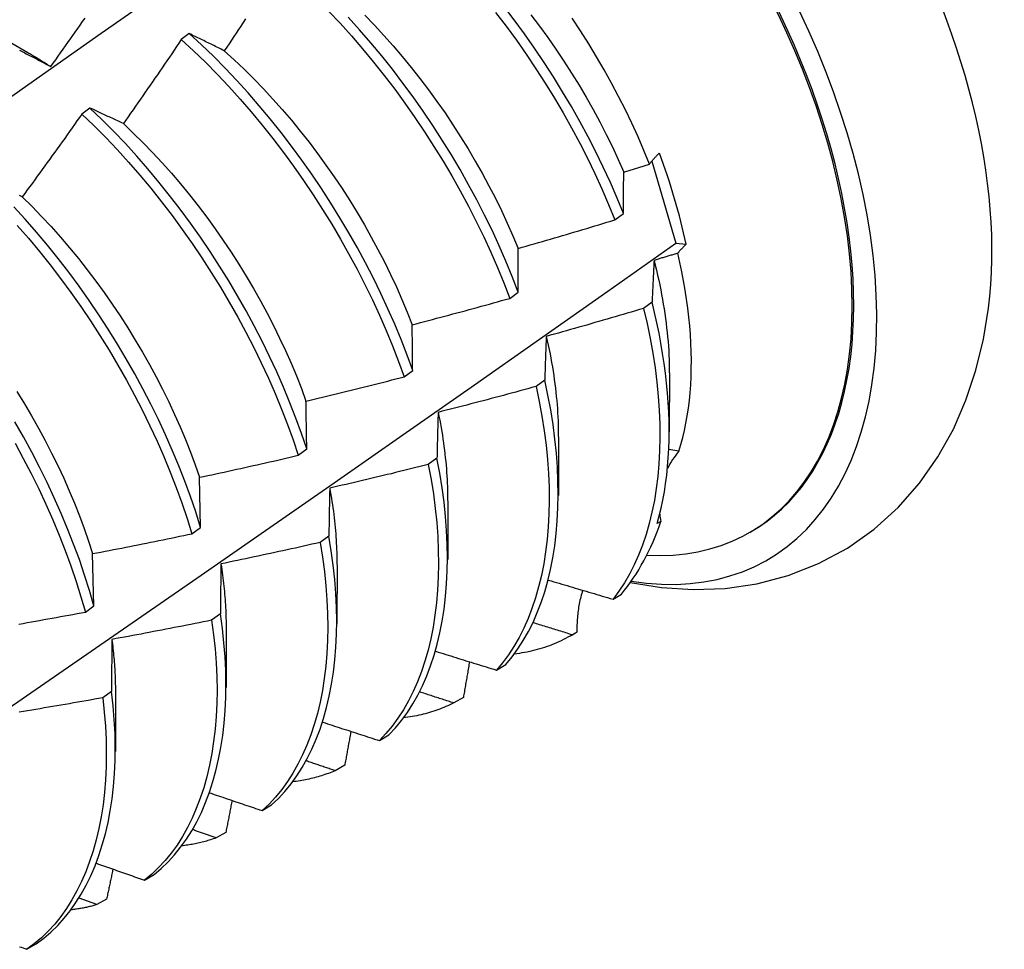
# Model space of a CAD drawing. Header units: inches. Extents: x 7.3 to 107, y 7.4 to 69.5.
# Tile 52 of 55: x 96.781 to 97.09, y 41.104 to 41.396. Entities that reach past the tile are written whole.
import ezdxf

# ---------------------------------------------------------------- set-up
doc = ezdxf.new("R2010")
doc.units = ezdxf.units.IN
doc.header["$LTSCALE"] = 6.835203
doc.header["$MEASUREMENT"] = 0
doc.layers.add('Visible Edges(ANSI)', color=7, linetype='Continuous', lineweight=25)

msp = doc.modelspace()

# ---------------------------------------------------------------- linework, layer by layer
at = {"layer": 'Visible Edges(ANSI)'}
for p, q in [((96.76762, 41.39461), (96.78363, 41.38539)), ((96.83437, 41.39129), (96.83185, 41.38941)), ((96.80316, 41.36792), (96.80064, 41.36603)), ((96.97966, 41.35122), (96.98723, 41.32546)), ((96.96808, 41.33279), (96.97075, 41.33478)), ((96.98723, 41.32546), (96.99045, 41.32512)), ((96.93503, 41.30813), (96.9377, 41.31012)), ((96.97976, 41.30696), (96.97704, 41.30498)), ((96.90186, 41.28348), (96.90455, 41.28547)), ((96.94603, 41.28242), (96.9433, 41.28043)), ((96.98518, 41.28474), (96.98515, 41.26625)), ((96.95038, 41.26465), (96.95035, 41.24616)), ((96.86859, 41.25883), (96.87128, 41.26082)), ((96.98821, 41.26013), (96.98503, 41.26066)), ((96.91218, 41.2579), (96.90944, 41.25592)), ((96.83791, 41.2362), (96.83757, 41.25191)), ((96.91558, 41.24456), (96.91556, 41.22607)), ((96.83521, 41.23421), (96.83791, 41.2362)), ((96.98251, 41.23808), (96.98137, 41.23742)), ((96.87822, 41.23343), (96.87547, 41.23145)), ((97.01042, 41.23462), (97.01089, 41.2349)), ((96.80442, 41.21159), (96.80401, 41.22795)), ((96.88078, 41.22447), (96.88076, 41.20598)), ((96.96748, 41.21364), (96.97011, 41.21524)), ((96.80171, 41.2096), (96.80442, 41.21159)), ((96.84414, 41.209), (96.84138, 41.20703)), ((96.84598, 41.20437), (96.84596, 41.18589)), ((96.95434, 41.20225), (96.95569, 41.20302)), ((96.95614, 41.20329), (96.95467, 41.20244)), ((96.93083, 41.19137), (96.9338, 41.19316)), ((96.80994, 41.18462), (96.80717, 41.18265)), ((96.81118, 41.18428), (96.81116, 41.1658)), ((96.92047, 41.18275), (96.91746, 41.18103)), ((96.89409, 41.16923), (96.89706, 41.17101)), ((96.88319, 41.16148), (96.88017, 41.15976)), ((96.85725, 41.14723), (96.86023, 41.149)), ((96.84583, 41.14035), (96.84281, 41.13865)), ((96.82032, 41.12537), (96.82331, 41.12713)), ((96.80536, 41.11768), (96.79979, 41.11972)), ((96.80839, 41.11937), (96.80536, 41.11768)), ((96.7833, 41.10365), (96.78629, 41.1054))]:
    msp.add_line(p, q, dxfattribs=at)
at = {"layer": 'Visible Edges(ANSI)', "flags": 128}
for points in [[(96.76058, 41.35899), (96.78364, 41.37524), (96.80669, 41.39144), (96.82974, 41.40758), (96.85278, 41.42367), (96.87581, 41.43969), (96.89885, 41.45565)], [(96.97075, 41.33478), (96.96876, 41.33963), (96.96666, 41.34448), (96.96444, 41.34931), (96.9621, 41.35412), (96.95965, 41.3589), (96.95709, 41.36366), (96.95443, 41.36837), (96.95166, 41.37305), (96.9488, 41.37768), (96.94585, 41.38225), (96.94281, 41.38677), (96.93968, 41.39122), (96.93647, 41.39561), (96.93317, 41.39992)], [(96.87811, 41.39839), (96.88175, 41.39454), (96.88532, 41.39058), (96.88882, 41.38652), (96.89226, 41.38237), (96.89562, 41.37814), (96.89891, 41.37383), (96.90212, 41.36944), (96.90524, 41.36498), (96.90828, 41.36046), (96.91123, 41.35588), (96.91409, 41.35125), (96.91685, 41.34658), (96.91951, 41.34186), (96.92207, 41.3371), (96.92451, 41.33232), (96.92685, 41.32751), (96.92908, 41.32268), (96.93118, 41.31783), (96.93317, 41.31298), (96.93503, 41.30813)], [(96.9377, 41.31012), (96.93583, 41.31498), (96.93384, 41.31983), (96.93172, 41.32467), (96.92949, 41.3295), (96.92714, 41.33431), (96.92469, 41.33909), (96.92212, 41.34384), (96.91946, 41.34856), (96.91669, 41.35323), (96.91383, 41.35786), (96.91087, 41.36243), (96.90782, 41.36695), (96.90469, 41.3714), (96.90147, 41.37578), (96.89818, 41.38009), (96.89481, 41.38431), (96.89137, 41.38845), (96.88786, 41.3925), (96.88428, 41.39646)], [(96.88953, 41.39708), (96.89254, 41.39395), (96.89551, 41.39074), (96.89842, 41.38746), (96.90129, 41.3841), (96.90409, 41.38067), (96.90684, 41.37718), (96.90953, 41.37363), (96.91215, 41.37002), (96.91471, 41.36636), (96.9172, 41.36265), (96.91961, 41.3589), (96.92195, 41.3551), (96.92422, 41.35127), (96.9264, 41.34741), (96.9285, 41.34353), (96.93052, 41.33962), (96.93245, 41.33569), (96.93428, 41.33174), (96.93603, 41.32779), (96.93767, 41.32383)], [(96.93061, 41.39797), (96.9339, 41.39365), (96.93711, 41.38926), (96.94023, 41.3848), (96.94327, 41.38028), (96.94621, 41.3757), (96.94907, 41.37107), (96.95182, 41.36639), (96.95448, 41.36167), (96.95702, 41.35692), (96.95947, 41.35213), (96.9618, 41.34732), (96.96401, 41.34249), (96.96611, 41.33764), (96.96808, 41.33279)], [(96.94169, 41.3972), (96.94438, 41.39365), (96.947, 41.39004), (96.94956, 41.38638), (96.95205, 41.38267), (96.95446, 41.37892), (96.9568, 41.37512), (96.95907, 41.3713), (96.96125, 41.36744), (96.96335, 41.36355), (96.96536, 41.35964), (96.96729, 41.35571), (96.96912, 41.35176), (96.97086, 41.3478)], [(96.79087, 41.38094), (96.79164, 41.38202), (96.79241, 41.3831), (96.79318, 41.38419), (96.79395, 41.38528), (96.79472, 41.38636), (96.79549, 41.38745), (96.79626, 41.38854), (96.79703, 41.38962), (96.79779, 41.39071), (96.79856, 41.3918), (96.79932, 41.39289), (96.80009, 41.39398), (96.80085, 41.39507), (96.80161, 41.39617)], [(96.85204, 41.3959), (96.8513, 41.39479), (96.85056, 41.39367), (96.84982, 41.39256), (96.84908, 41.39145), (96.84834, 41.39034), (96.8476, 41.38922), (96.84685, 41.38811), (96.84611, 41.387), (96.84536, 41.38589)], [(96.97894, 41.35032), (96.97719, 41.35461), (96.97535, 41.35888), (96.9734, 41.36314), (96.97137, 41.36737), (96.96924, 41.37159), (96.96702, 41.37577), (96.96471, 41.37992), (96.96232, 41.38404), (96.95984, 41.38812), (96.95728, 41.39215), (96.95464, 41.39614)], [(96.84536, 41.38589), (96.8449, 41.38613), (96.84443, 41.38636), (96.84396, 41.38659), (96.8435, 41.38682), (96.84303, 41.38705), (96.84257, 41.38728), (96.84211, 41.38751), (96.84165, 41.38774), (96.84119, 41.38797), (96.84073, 41.3882), (96.84027, 41.38842), (96.83981, 41.38865), (96.83935, 41.38887), (96.83889, 41.3891), (96.83844, 41.38932), (96.83798, 41.38954), (96.83753, 41.38976), (96.83708, 41.38998), (96.83662, 41.3902), (96.83617, 41.39042), (96.83572, 41.39064), (96.83527, 41.39086), (96.83482, 41.39108), (96.83437, 41.39129)], [(96.90455, 41.28547), (96.90279, 41.29032), (96.90091, 41.29517), (96.89891, 41.30002), (96.89678, 41.30486), (96.89454, 41.30969), (96.89219, 41.31449), (96.88973, 41.31928), (96.88716, 41.32403), (96.88449, 41.32874), (96.88171, 41.33342), (96.87885, 41.33804), (96.87589, 41.34261), (96.87284, 41.34713), (96.8697, 41.35158), (96.86649, 41.35596), (96.86319, 41.36026), (96.85982, 41.36448), (96.85637, 41.36862), (96.85286, 41.37266), (96.84928, 41.37661), (96.84564, 41.38045), (96.84194, 41.38418), (96.83818, 41.3878), (96.83437, 41.39129)], [(96.83185, 41.38941), (96.8311, 41.3883), (96.83036, 41.3872), (96.8296, 41.38609), (96.82885, 41.38498), (96.8281, 41.38388), (96.82735, 41.38278), (96.82659, 41.38167), (96.82584, 41.38057), (96.82508, 41.37947), (96.82433, 41.37836), (96.82357, 41.37726), (96.82281, 41.37616), (96.82205, 41.37506), (96.82129, 41.37396), (96.82053, 41.37287), (96.81977, 41.37177), (96.81901, 41.37067), (96.81825, 41.36957), (96.81748, 41.36848), (96.81672, 41.36738), (96.81595, 41.36629), (96.81519, 41.36519), (96.81442, 41.3641), (96.81365, 41.36301)], [(96.83185, 41.38941), (96.83566, 41.3859), (96.83941, 41.38228), (96.84311, 41.37854), (96.84674, 41.37469), (96.85032, 41.37073), (96.85383, 41.36668), (96.85726, 41.36254), (96.86063, 41.35831), (96.86392, 41.354), (96.86713, 41.34962), (96.87026, 41.34516), (96.8733, 41.34065), (96.87626, 41.33607), (96.87912, 41.33144), (96.88188, 41.32676), (96.88454, 41.32204), (96.88711, 41.31729), (96.88956, 41.31251), (96.8919, 41.3077), (96.89414, 41.30287), (96.89625, 41.29803), (96.89825, 41.29318), (96.90012, 41.28833), (96.90186, 41.28348)], [(96.78107, 41.38607), (96.78149, 41.38586), (96.78191, 41.38564), (96.78233, 41.38543), (96.78275, 41.38521), (96.78317, 41.38499), (96.78359, 41.38478), (96.78401, 41.38456), (96.78443, 41.38434), (96.78486, 41.38412), (96.78528, 41.38389), (96.78571, 41.38367), (96.78613, 41.38345), (96.78656, 41.38323), (96.78699, 41.383), (96.78742, 41.38277), (96.78784, 41.38255), (96.78827, 41.38232), (96.7887, 41.38209), (96.78914, 41.38186), (96.78957, 41.38163), (96.79, 41.3814), (96.79043, 41.38117), (96.79087, 41.38094)], [(96.78363, 41.38538), (96.78394, 41.3852), (96.78424, 41.38503), (96.78454, 41.38485), (96.78484, 41.38468), (96.78514, 41.3845), (96.78545, 41.38432), (96.78575, 41.38414), (96.78605, 41.38396), (96.78635, 41.38378), (96.78665, 41.3836), (96.78695, 41.38341), (96.78726, 41.38323), (96.78756, 41.38304), (96.78786, 41.38286), (96.78816, 41.38267), (96.78846, 41.38248), (96.78876, 41.38229), (96.78906, 41.3821), (96.78936, 41.38191), (96.78967, 41.38172), (96.78997, 41.38152), (96.79027, 41.38133), (96.79057, 41.38113), (96.79087, 41.38094)], [(96.84536, 41.38589), (96.84851, 41.38304), (96.85161, 41.38009), (96.85468, 41.37705), (96.85769, 41.37393), (96.86066, 41.37072), (96.86358, 41.36744), (96.86644, 41.36408), (96.86925, 41.36065), (96.872, 41.35716), (96.87468, 41.35361), (96.8773, 41.35), (96.87986, 41.34634), (96.88235, 41.34263), (96.88476, 41.33888), (96.8871, 41.33508), (96.88937, 41.33125), (96.89155, 41.32739), (96.89365, 41.32351), (96.89567, 41.3196), (96.8976, 41.31567), (96.89944, 41.31172), (96.90119, 41.30777), (96.90284, 41.30381), (96.9044, 41.29985)], [(96.80064, 41.36603), (96.79987, 41.36494), (96.79909, 41.36385), (96.79832, 41.36276), (96.79755, 41.36167), (96.79677, 41.36058), (96.796, 41.35949), (96.79522, 41.3584), (96.79445, 41.35732), (96.79367, 41.35623), (96.79289, 41.35515), (96.79211, 41.35406), (96.79133, 41.35298), (96.79055, 41.3519), (96.78977, 41.35082), (96.78898, 41.34973), (96.7882, 41.34865), (96.78742, 41.34757), (96.78663, 41.34649), (96.78585, 41.34541), (96.78506, 41.34434), (96.78427, 41.34326), (96.78348, 41.34218), (96.7827, 41.3411), (96.78191, 41.34003)], [(96.80064, 41.36603), (96.8044, 41.36241), (96.8081, 41.35868), (96.81174, 41.35484), (96.81532, 41.35089), (96.81883, 41.34685), (96.82227, 41.34271), (96.82564, 41.33849), (96.82894, 41.33418), (96.83215, 41.3298), (96.83528, 41.32535), (96.83833, 41.32083), (96.84128, 41.31625), (96.84414, 41.31163), (96.84691, 41.30695), (96.84958, 41.30223), (96.85215, 41.29748), (96.85461, 41.2927), (96.85696, 41.28789), (96.8592, 41.28306), (96.86132, 41.27822), (96.86332, 41.27337), (96.86521, 41.26852), (96.86696, 41.26367), (96.86859, 41.25883)], [(96.81365, 41.36301), (96.81321, 41.36322), (96.81276, 41.36343), (96.81232, 41.36364), (96.81187, 41.36386), (96.81143, 41.36407), (96.81099, 41.36428), (96.81054, 41.36448), (96.8101, 41.36469), (96.80966, 41.3649), (96.80922, 41.36511), (96.80879, 41.36531), (96.80835, 41.36552), (96.80791, 41.36572), (96.80747, 41.36593), (96.80704, 41.36613), (96.80661, 41.36633), (96.80617, 41.36653), (96.80574, 41.36673), (96.80531, 41.36693), (96.80488, 41.36713), (96.80445, 41.36733), (96.80402, 41.36753), (96.80359, 41.36772), (96.80316, 41.36792)], [(96.87128, 41.26082), (96.86965, 41.26566), (96.86788, 41.27051), (96.86599, 41.27536), (96.86397, 41.28021), (96.86184, 41.28505), (96.85959, 41.28988), (96.85724, 41.29468), (96.85477, 41.29947), (96.85219, 41.30422), (96.84952, 41.30893), (96.84674, 41.3136), (96.84387, 41.31823), (96.84091, 41.3228), (96.83786, 41.32731), (96.83472, 41.33176), (96.8315, 41.33613), (96.8282, 41.34043), (96.82482, 41.34465), (96.82138, 41.34878), (96.81786, 41.35282), (96.81428, 41.35675), (96.81063, 41.36059), (96.80692, 41.36431), (96.80316, 41.36792)], [(96.81365, 41.36301), (96.81676, 41.36006), (96.81983, 41.35703), (96.82284, 41.3539), (96.82581, 41.3507), (96.82873, 41.34742), (96.83159, 41.34406), (96.8344, 41.34064), (96.83715, 41.33715), (96.83984, 41.33359), (96.84246, 41.32998), (96.84501, 41.32632), (96.8475, 41.32261), (96.84991, 41.31886), (96.85225, 41.31507), (96.85452, 41.31124), (96.8567, 41.30737), (96.85881, 41.30349), (96.86083, 41.29958), (96.86276, 41.29565), (96.8646, 41.2917), (96.86635, 41.28775), (96.86801, 41.28379), (96.86957, 41.27983), (96.87103, 41.27587)], [(96.97894, 41.35032), (96.97905, 41.35046), (96.97916, 41.35061), (96.97928, 41.35075), (96.97939, 41.35089), (96.97951, 41.35104), (96.97963, 41.35118), (96.97975, 41.35132), (96.97987, 41.35147), (96.98, 41.35161), (96.98012, 41.35176), (96.98025, 41.3519), (96.98038, 41.35205), (96.98051, 41.35219), (96.98064, 41.35233), (96.98077, 41.35248), (96.9809, 41.35262), (96.98104, 41.35277), (96.98118, 41.35292), (96.98132, 41.35306), (96.98146, 41.35321), (96.9816, 41.35335), (96.98174, 41.3535), (96.98189, 41.35364), (96.98203, 41.35379)], [(96.97086, 41.3478), (96.9712, 41.34791), (96.97153, 41.34801), (96.97187, 41.34812), (96.97221, 41.34822), (96.97254, 41.34832), (96.97288, 41.34843), (96.97322, 41.34853), (96.97356, 41.34864), (96.97389, 41.34874), (96.97423, 41.34885), (96.97457, 41.34895), (96.9749, 41.34906), (96.97524, 41.34916), (96.97558, 41.34927), (96.97591, 41.34937), (96.97625, 41.34948), (96.97659, 41.34958), (96.97692, 41.34969), (96.97726, 41.34979), (96.9776, 41.3499), (96.97793, 41.35), (96.97827, 41.35011), (96.9786, 41.35021), (96.97894, 41.35032)], [(96.97075, 41.33478), (96.97075, 41.33534), (96.97075, 41.33589), (96.97076, 41.33644), (96.97076, 41.33699), (96.97076, 41.33755), (96.97077, 41.3381), (96.97077, 41.33864), (96.97077, 41.33919), (96.97078, 41.33974), (96.97078, 41.34028), (96.97079, 41.34083), (96.97079, 41.34137), (96.9708, 41.34191), (96.9708, 41.34245), (96.97081, 41.34299), (96.97081, 41.34353), (96.97082, 41.34407), (96.97082, 41.34461), (96.97083, 41.34514), (96.97083, 41.34568), (96.97084, 41.34621), (96.97085, 41.34674), (96.97085, 41.34727), (96.97086, 41.3478)], [(96.78191, 41.34003), (96.78148, 41.34022), (96.78105, 41.34041)], [(96.78191, 41.34003), (96.78497, 41.337), (96.78799, 41.33388), (96.79097, 41.33068), (96.79388, 41.3274), (96.79675, 41.32404), (96.79956, 41.32062), (96.8023, 41.31713), (96.80499, 41.31358), (96.80761, 41.30997), (96.81017, 41.30631), (96.81265, 41.3026), (96.81507, 41.29884), (96.81741, 41.29505), (96.81967, 41.29122), (96.82186, 41.28736), (96.82396, 41.28347), (96.82598, 41.27956), (96.82791, 41.27563), (96.82976, 41.27169), (96.83151, 41.26773), (96.83317, 41.26377), (96.83474, 41.25981), (96.8362, 41.25586), (96.83757, 41.25191)], [(96.83791, 41.2362), (96.83639, 41.24102), (96.83474, 41.24586), (96.83296, 41.25071), (96.83106, 41.25556), (96.82904, 41.2604), (96.8269, 41.26524), (96.82465, 41.27007), (96.82228, 41.27488), (96.81981, 41.27966), (96.81723, 41.28441), (96.81455, 41.28912), (96.81177, 41.29379), (96.8089, 41.29841), (96.80593, 41.30298), (96.80288, 41.30749), (96.79974, 41.31194), (96.79652, 41.31631), (96.79321, 41.3206), (96.78983, 41.32482), (96.78638, 41.32894), (96.78286, 41.33297), (96.77927, 41.3369)], [(96.93767, 41.32383), (96.93895, 41.32419), (96.94022, 41.32455), (96.94149, 41.32491), (96.94276, 41.32528), (96.94403, 41.32564), (96.9453, 41.32601), (96.94657, 41.32638), (96.94783, 41.32674), (96.9491, 41.32711), (96.95037, 41.32748), (96.95164, 41.32786), (96.9529, 41.32823), (96.95417, 41.3286), (96.95544, 41.32898), (96.9567, 41.32935), (96.95797, 41.32973), (96.95923, 41.33011), (96.9605, 41.33049), (96.96176, 41.33087), (96.96303, 41.33125), (96.96429, 41.33163), (96.96556, 41.33202), (96.96682, 41.3324), (96.96808, 41.33279)], [(96.78032, 41.33104), (96.78384, 41.32701), (96.78728, 41.32288), (96.79066, 41.31866), (96.79395, 41.31436), (96.79717, 41.30998), (96.8003, 41.30553), (96.80335, 41.30102), (96.80631, 41.29644), (96.80918, 41.29182), (96.81195, 41.28714), (96.81462, 41.28242), (96.81719, 41.27767), (96.81965, 41.27289), (96.82201, 41.26808), (96.82425, 41.26325), (96.82638, 41.25841), (96.8284, 41.25356), (96.83029, 41.24871), (96.83206, 41.24387), (96.8337, 41.23903), (96.83521, 41.23421)], [(96.77165, 41.17532), (96.79339, 41.19026), (96.81509, 41.20522), (96.83674, 41.22019), (96.85836, 41.23519), (96.87993, 41.2502), (96.90147, 41.26522), (96.92297, 41.28026), (96.94443, 41.29532), (96.96585, 41.31038), (96.98723, 41.32546)], [(96.9377, 41.31012), (96.9377, 41.31071), (96.9377, 41.31129), (96.93769, 41.31187), (96.93769, 41.31245), (96.93769, 41.31303), (96.93769, 41.31361), (96.93769, 41.31418), (96.93768, 41.31476), (96.93768, 41.31533), (96.93768, 41.31591), (96.93768, 41.31648), (96.93768, 41.31705), (96.93768, 41.31762), (96.93768, 41.31819), (96.93768, 41.31876), (96.93767, 41.31933), (96.93767, 41.31989), (96.93767, 41.32046), (96.93767, 41.32102), (96.93767, 41.32159), (96.93767, 41.32215), (96.93767, 41.32271), (96.93767, 41.32327), (96.93767, 41.32383)], [(96.98781, 41.32232), (96.9875, 41.32223), (96.98719, 41.32213), (96.98688, 41.32204), (96.98657, 41.32194), (96.98626, 41.32185), (96.98595, 41.32175), (96.98564, 41.32166), (96.98533, 41.32156), (96.98502, 41.32147), (96.98471, 41.32138), (96.9844, 41.32128), (96.98409, 41.32119), (96.98378, 41.32109), (96.98347, 41.321), (96.98316, 41.3209), (96.98285, 41.32081), (96.98254, 41.32072), (96.98223, 41.32062), (96.98193, 41.32053), (96.98162, 41.32043), (96.98131, 41.32034), (96.981, 41.32025), (96.98069, 41.32015), (96.98038, 41.32006)], [(96.99045, 41.32512), (96.99033, 41.325), (96.9902, 41.32489), (96.99009, 41.32477), (96.98997, 41.32465), (96.98985, 41.32453), (96.98973, 41.32442), (96.98962, 41.3243), (96.9895, 41.32418), (96.98939, 41.32407), (96.98928, 41.32395), (96.98917, 41.32383), (96.98905, 41.32372), (96.98895, 41.3236), (96.98884, 41.32348), (96.98873, 41.32337), (96.98862, 41.32325), (96.98852, 41.32313), (96.98841, 41.32302), (96.98831, 41.3229), (96.98821, 41.32279), (96.98811, 41.32267), (96.98801, 41.32255), (96.98791, 41.32244), (96.98781, 41.32232)], [(96.98821, 41.26013), (96.98884, 41.26225), (96.98941, 41.26442), (96.98993, 41.26664), (96.9904, 41.26891), (96.99081, 41.27123), (96.99116, 41.27359), (96.99146, 41.27601), (96.9917, 41.27846), (96.99188, 41.28096), (96.99201, 41.2835), (96.99208, 41.28607), (96.99209, 41.28869), (96.99205, 41.29133), (96.99194, 41.29402), (96.99179, 41.29673), (96.99157, 41.29948), (96.9913, 41.30225), (96.99097, 41.30506), (96.99058, 41.30789), (96.99014, 41.31074), (96.98964, 41.31361), (96.98908, 41.31649), (96.98847, 41.3194), (96.98781, 41.32232)], [(96.98038, 41.32006), (96.98035, 41.31953), (96.98032, 41.31899), (96.98029, 41.31846), (96.98026, 41.31792), (96.98023, 41.31738), (96.98021, 41.31684), (96.98018, 41.3163), (96.98015, 41.31576), (96.98013, 41.31522), (96.9801, 41.31468), (96.98007, 41.31413), (96.98005, 41.31359), (96.98002, 41.31304), (96.98, 41.3125), (96.97997, 41.31195), (96.97995, 41.3114), (96.97992, 41.31085), (96.9799, 41.3103), (96.97988, 41.30974), (96.97985, 41.30919), (96.97983, 41.30863), (96.97981, 41.30808), (96.97978, 41.30752), (96.97976, 41.30696)], [(96.98038, 41.32006), (96.98076, 41.31851), (96.98113, 41.31697), (96.98149, 41.31543), (96.98183, 41.31389), (96.98215, 41.31237), (96.98246, 41.31084), (96.98275, 41.30933), (96.98302, 41.30782), (96.98328, 41.30631), (96.98353, 41.30482), (96.98375, 41.30333), (96.98396, 41.30184), (96.98416, 41.30037), (96.98433, 41.2989), (96.98449, 41.29745), (96.98464, 41.296), (96.98476, 41.29456), (96.98487, 41.29312), (96.98497, 41.2917), (96.98504, 41.29029), (96.9851, 41.28889), (96.98514, 41.2875), (96.98517, 41.28612), (96.98517, 41.28475)], [(96.9044, 41.29985), (96.90568, 41.30018), (96.90696, 41.30051), (96.90824, 41.30085), (96.90952, 41.30118), (96.9108, 41.30152), (96.91207, 41.30186), (96.91335, 41.3022), (96.91463, 41.30254), (96.91591, 41.30288), (96.91718, 41.30322), (96.91846, 41.30357), (96.91974, 41.30391), (96.92101, 41.30426), (96.92229, 41.3046), (96.92356, 41.30495), (96.92484, 41.3053), (96.92611, 41.30565), (96.92739, 41.306), (96.92866, 41.30635), (96.92994, 41.30671), (96.93121, 41.30706), (96.93248, 41.30742), (96.93375, 41.30777), (96.93503, 41.30813)], [(96.98137, 41.23742), (96.98203, 41.23981), (96.98262, 41.24225), (96.98314, 41.24475), (96.98361, 41.24731), (96.98401, 41.24991), (96.98436, 41.25256), (96.98463, 41.25527), (96.98485, 41.25802), (96.985, 41.26081), (96.98509, 41.26365), (96.98512, 41.26653), (96.98509, 41.26945), (96.98499, 41.27241), (96.98483, 41.2754), (96.98461, 41.27843), (96.98432, 41.28149), (96.98397, 41.28459), (96.98356, 41.28771), (96.98308, 41.29086), (96.98254, 41.29404), (96.98194, 41.29724), (96.98128, 41.30046), (96.98055, 41.3037), (96.97976, 41.30696)], [(96.97704, 41.30498), (96.97577, 41.3046), (96.9745, 41.30422), (96.97323, 41.30384), (96.97197, 41.30347), (96.9707, 41.30309), (96.96943, 41.30272), (96.96816, 41.30234), (96.96689, 41.30197), (96.96561, 41.3016), (96.96434, 41.30123), (96.96307, 41.30086), (96.9618, 41.3005), (96.96053, 41.30013), (96.95926, 41.29976), (96.95798, 41.2994), (96.95671, 41.29904), (96.95543, 41.29868), (96.95416, 41.29832), (96.95289, 41.29796), (96.95161, 41.2976), (96.95034, 41.29724), (96.94906, 41.29688), (96.94779, 41.29653), (96.94651, 41.29618)], [(96.97704, 41.30498), (96.97816, 41.30025), (96.97914, 41.29556), (96.97998, 41.29092), (96.98069, 41.28634), (96.98126, 41.28181), (96.9817, 41.27735), (96.98201, 41.27296), (96.98218, 41.26865), (96.98222, 41.26441), (96.98213, 41.26026), (96.98191, 41.25619), (96.98155, 41.25222), (96.98107, 41.24835), (96.98047, 41.24458), (96.97973, 41.24092), (96.97887, 41.23737), (96.97788, 41.23394), (96.97676, 41.23063), (96.97552, 41.22745), (96.97416, 41.22441), (96.97267, 41.2215), (96.97106, 41.21873), (96.96933, 41.21611), (96.96748, 41.21364)], [(96.9729, 41.21886), (96.98271, 41.21731), (96.99267, 41.21667), (97.0027, 41.21704), (97.0127, 41.21848), (97.02254, 41.22105), (97.03208, 41.22481), (97.04112, 41.22968), (97.04951, 41.2356), (97.05708, 41.24245), (97.06376, 41.25007), (97.06954, 41.25833), (97.0744, 41.26707), (97.07836, 41.27618), (97.08149, 41.2856), (97.08383, 41.29526), (97.08545, 41.30509)], [(96.90455, 41.28547), (96.90454, 41.28608), (96.90453, 41.28669), (96.90453, 41.2873), (96.90452, 41.28791), (96.90451, 41.28852), (96.9045, 41.28912), (96.9045, 41.28973), (96.90449, 41.29033), (96.90448, 41.29093), (96.90448, 41.29153), (96.90447, 41.29214), (96.90447, 41.29274), (96.90446, 41.29333), (96.90445, 41.29393), (96.90445, 41.29453), (96.90444, 41.29512), (96.90444, 41.29572), (96.90443, 41.29631), (96.90442, 41.2969), (96.90442, 41.29749), (96.90441, 41.29808), (96.90441, 41.29867), (96.9044, 41.29926), (96.9044, 41.29985)], [(96.94651, 41.29618), (96.94649, 41.29561), (96.94646, 41.29505), (96.94644, 41.29449), (96.94642, 41.29392), (96.9464, 41.29336), (96.94638, 41.29279), (96.94635, 41.29222), (96.94633, 41.29166), (96.94631, 41.29109), (96.94629, 41.29052), (96.94627, 41.28994), (96.94625, 41.28937), (96.94623, 41.2888), (96.94621, 41.28822), (96.94619, 41.28765), (96.94617, 41.28707), (96.94615, 41.28649), (96.94614, 41.28591), (96.94612, 41.28533), (96.9461, 41.28475), (96.94608, 41.28417), (96.94606, 41.28359), (96.94605, 41.283), (96.94603, 41.28242)], [(96.94651, 41.29618), (96.94683, 41.2948), (96.94713, 41.29342), (96.94742, 41.29205), (96.94769, 41.29068), (96.94795, 41.28932), (96.9482, 41.28797), (96.94843, 41.28662), (96.94865, 41.28528), (96.94885, 41.28394), (96.94904, 41.28261), (96.94922, 41.28129), (96.94938, 41.27997), (96.94954, 41.27866), (96.94967, 41.27735), (96.94979, 41.27605), (96.9499, 41.27476), (96.95, 41.27348), (96.95008, 41.2722), (96.95015, 41.27093), (96.95021, 41.26967), (96.95025, 41.26842), (96.95028, 41.26718), (96.95029, 41.26594), (96.95029, 41.26471)], [(96.87103, 41.27587), (96.87232, 41.27618), (96.87361, 41.27648), (96.8749, 41.27679), (96.87618, 41.2771), (96.87747, 41.27741), (96.87876, 41.27772), (96.88004, 41.27803), (96.88133, 41.27834), (96.88262, 41.27865), (96.8839, 41.27897), (96.88519, 41.27928), (96.88647, 41.2796), (96.88776, 41.27991), (96.88904, 41.28023), (96.89032, 41.28055), (96.89161, 41.28087), (96.89289, 41.28119), (96.89417, 41.28152), (96.89546, 41.28184), (96.89674, 41.28217), (96.89802, 41.28249), (96.8993, 41.28282), (96.90058, 41.28315), (96.90186, 41.28348)], [(96.9338, 41.19316), (96.93575, 41.1955), (96.93758, 41.19799), (96.93929, 41.20064), (96.94088, 41.20343), (96.94235, 41.20636), (96.9437, 41.20942), (96.94492, 41.21262), (96.94602, 41.21594), (96.94699, 41.21939), (96.94784, 41.22295), (96.94856, 41.22662), (96.94916, 41.2304), (96.94963, 41.23429), (96.94996, 41.23827), (96.95017, 41.24234), (96.95024, 41.2465), (96.95019, 41.25075), (96.95, 41.25508), (96.94968, 41.25947), (96.94922, 41.26394), (96.94863, 41.26848), (96.9479, 41.27307), (96.94703, 41.27772), (96.94603, 41.28242)], [(96.9433, 41.28043), (96.94202, 41.28008), (96.94074, 41.27973), (96.93947, 41.27938), (96.93819, 41.27904), (96.93691, 41.27869), (96.93563, 41.27834), (96.93435, 41.278), (96.93307, 41.27766), (96.93179, 41.27732), (96.93051, 41.27697), (96.92923, 41.27663), (96.92795, 41.2763), (96.92666, 41.27596), (96.92538, 41.27562), (96.9241, 41.27529), (96.92282, 41.27495), (96.92153, 41.27462), (96.92025, 41.27429), (96.91897, 41.27396), (96.91768, 41.27363), (96.9164, 41.2733), (96.91511, 41.27297), (96.91383, 41.27265), (96.91254, 41.27232)], [(96.9433, 41.28043), (96.94429, 41.27574), (96.94515, 41.27109), (96.94587, 41.26651), (96.94645, 41.26198), (96.9469, 41.25751), (96.94721, 41.25312), (96.94739, 41.2488), (96.94743, 41.24456), (96.94735, 41.24041), (96.94713, 41.23634), (96.94678, 41.23236), (96.94631, 41.22849), (96.9457, 41.22472), (96.94497, 41.22105), (96.94411, 41.2175), (96.94313, 41.21406), (96.94202, 41.21075), (96.94079, 41.20756), (96.93943, 41.20451), (96.93795, 41.20159), (96.93635, 41.19881), (96.93463, 41.19618), (96.93279, 41.19369), (96.93083, 41.19137)], [(96.78022, 41.27883), (96.78256, 41.27503), (96.78483, 41.2712), (96.78701, 41.26734), (96.78911, 41.26345), (96.79113, 41.25954), (96.79307, 41.25561), (96.79491, 41.25167), (96.79667, 41.24771), (96.79833, 41.24375), (96.7999, 41.23979), (96.80137, 41.23584), (96.80274, 41.23189), (96.80401, 41.22795)], [(96.87128, 41.26082), (96.87127, 41.26146), (96.87126, 41.2621), (96.87125, 41.26274), (96.87124, 41.26338), (96.87123, 41.26401), (96.87122, 41.26464), (96.87121, 41.26528), (96.87119, 41.26591), (96.87118, 41.26654), (96.87117, 41.26717), (96.87116, 41.2678), (96.87115, 41.26843), (96.87114, 41.26905), (96.87113, 41.26968), (96.87112, 41.2703), (96.87111, 41.27093), (96.8711, 41.27155), (96.87109, 41.27217), (96.87108, 41.27279), (96.87107, 41.27341), (96.87106, 41.27403), (96.87105, 41.27464), (96.87104, 41.27526), (96.87103, 41.27587)], [(96.91254, 41.27232), (96.91253, 41.27173), (96.91251, 41.27114), (96.91249, 41.27055), (96.91247, 41.26996), (96.91246, 41.26937), (96.91244, 41.26877), (96.91243, 41.26818), (96.91241, 41.26758), (96.91239, 41.26698), (96.91238, 41.26639), (96.91236, 41.26579), (96.91235, 41.26519), (96.91233, 41.26459), (96.91232, 41.26398), (96.9123, 41.26338), (96.91229, 41.26278), (96.91227, 41.26217), (96.91226, 41.26156), (96.91225, 41.26096), (96.91223, 41.26035), (96.91222, 41.25974), (96.91221, 41.25913), (96.91219, 41.25851), (96.91218, 41.2579)], [(96.91254, 41.27232), (96.91279, 41.27111), (96.91303, 41.2699), (96.91326, 41.2687), (96.91347, 41.2675), (96.91368, 41.2663), (96.91387, 41.26511), (96.91405, 41.26393), (96.91422, 41.26275), (96.91438, 41.26157), (96.91453, 41.2604), (96.91467, 41.25924), (96.9148, 41.25808), (96.91492, 41.25692), (96.91502, 41.25577), (96.91512, 41.25463), (96.91521, 41.25349), (96.91528, 41.25236), (96.91534, 41.25124), (96.9154, 41.25012), (96.91544, 41.249), (96.91547, 41.2479), (96.91549, 41.2468), (96.9155, 41.2457), (96.9155, 41.24462)], [(96.80442, 41.21159), (96.80302, 41.21639), (96.80149, 41.22121), (96.79983, 41.22605), (96.79804, 41.2309), (96.79613, 41.23575), (96.7941, 41.2406), (96.79196, 41.24544), (96.7897, 41.25026), (96.78733, 41.25507), (96.78485, 41.25985), (96.78227, 41.2646), (96.77959, 41.26931)], [(96.77966, 41.26262), (96.78223, 41.25787), (96.7847, 41.25308), (96.78706, 41.24827), (96.78931, 41.24345), (96.79145, 41.23861), (96.79347, 41.23376), (96.79537, 41.22891), (96.79715, 41.22406), (96.7988, 41.21922), (96.80032, 41.2144), (96.80171, 41.2096)], [(96.83757, 41.25191), (96.83887, 41.25218), (96.84016, 41.25246), (96.84146, 41.25274), (96.84275, 41.25302), (96.84405, 41.2533), (96.84534, 41.25358), (96.84663, 41.25386), (96.84793, 41.25415), (96.84922, 41.25443), (96.85052, 41.25472), (96.85181, 41.25501), (96.8531, 41.25529), (96.85439, 41.25558), (96.85569, 41.25587), (96.85698, 41.25616), (96.85827, 41.25646), (96.85956, 41.25675), (96.86085, 41.25704), (96.86214, 41.25734), (96.86343, 41.25764), (96.86472, 41.25793), (96.86601, 41.25823), (96.8673, 41.25853), (96.86859, 41.25883)], [(96.89706, 41.17101), (96.89912, 41.17321), (96.90105, 41.17556), (96.90287, 41.17807), (96.90457, 41.18072), (96.90616, 41.18352), (96.90762, 41.18646), (96.90896, 41.18953), (96.91018, 41.19274), (96.91127, 41.19607), (96.91224, 41.19952), (96.91309, 41.20308), (96.9138, 41.20676), (96.91439, 41.21054), (96.91486, 41.21443), (96.91519, 41.21841), (96.91539, 41.22249), (96.91546, 41.22666), (96.9154, 41.2309), (96.9152, 41.23523), (96.91487, 41.23964), (96.91441, 41.24411), (96.9138, 41.24865), (96.91306, 41.25325), (96.91218, 41.2579)], [(96.90944, 41.25592), (96.90816, 41.2556), (96.90687, 41.25528), (96.90558, 41.25496), (96.90429, 41.25464), (96.90301, 41.25432), (96.90172, 41.25401), (96.90043, 41.25369), (96.89914, 41.25338), (96.89785, 41.25306), (96.89656, 41.25275), (96.89527, 41.25244), (96.89398, 41.25213), (96.89269, 41.25182), (96.8914, 41.25152), (96.89011, 41.25121), (96.88882, 41.2509), (96.88753, 41.2506), (96.88624, 41.2503), (96.88494, 41.25), (96.88365, 41.24969), (96.88236, 41.2494), (96.88107, 41.2491), (96.87977, 41.2488), (96.87848, 41.2485)], [(96.90944, 41.25592), (96.91031, 41.25127), (96.91104, 41.24668), (96.91164, 41.24214), (96.91209, 41.23767), (96.91241, 41.23328), (96.9126, 41.22895), (96.91265, 41.22471), (96.91257, 41.22055), (96.91236, 41.21648), (96.91202, 41.21251), (96.91154, 41.20863), (96.91094, 41.20485), (96.91021, 41.20118), (96.90936, 41.19763), (96.90838, 41.19419), (96.90728, 41.19087), (96.90605, 41.18767), (96.9047, 41.18461), (96.90323, 41.18168), (96.90164, 41.17889), (96.89993, 41.17625), (96.8981, 41.17375), (96.89615, 41.17141), (96.89409, 41.16923)], [(96.87848, 41.2485), (96.87847, 41.24789), (96.87845, 41.24727), (96.87844, 41.24665), (96.87843, 41.24603), (96.87842, 41.24541), (96.8784, 41.24479), (96.87839, 41.24417), (96.87838, 41.24354), (96.87837, 41.24292), (96.87836, 41.24229), (96.87835, 41.24167), (96.87833, 41.24104), (96.87832, 41.24041), (96.87831, 41.23978), (96.8783, 41.23915), (96.87829, 41.23852), (96.87828, 41.23789), (96.87827, 41.23725), (96.87826, 41.23662), (96.87825, 41.23598), (96.87824, 41.23534), (96.87824, 41.23471), (96.87823, 41.23407), (96.87822, 41.23343)], [(96.87848, 41.2485), (96.87867, 41.24746), (96.87885, 41.24641), (96.87902, 41.24538), (96.87918, 41.24434), (96.87934, 41.24331), (96.87948, 41.24228), (96.87962, 41.24126), (96.87975, 41.24024), (96.87988, 41.23922), (96.87999, 41.23821), (96.88009, 41.2372), (96.88019, 41.2362), (96.88028, 41.2352), (96.88036, 41.23421), (96.88043, 41.23322), (96.8805, 41.23223), (96.88055, 41.23125), (96.8806, 41.23027), (96.88064, 41.2293), (96.88067, 41.22833), (96.8807, 41.22737), (96.88071, 41.22642), (96.88072, 41.22546), (96.88072, 41.22452)], [(96.80401, 41.22795), (96.80532, 41.2282), (96.80662, 41.22845), (96.80792, 41.2287), (96.80922, 41.22895), (96.81052, 41.22921), (96.81183, 41.22946), (96.81313, 41.22971), (96.81443, 41.22997), (96.81573, 41.23023), (96.81703, 41.23048), (96.81833, 41.23074), (96.81963, 41.231), (96.82093, 41.23126), (96.82223, 41.23153), (96.82353, 41.23179), (96.82483, 41.23205), (96.82613, 41.23232), (96.82742, 41.23259), (96.82872, 41.23285), (96.83002, 41.23312), (96.83132, 41.23339), (96.83261, 41.23366), (96.83391, 41.23393), (96.83521, 41.23421)], [(96.86023, 41.149), (96.86239, 41.15105), (96.86443, 41.15326), (96.86635, 41.15563), (96.86816, 41.15814), (96.86986, 41.16081), (96.87143, 41.16362), (96.87289, 41.16656), (96.87422, 41.16964), (96.87544, 41.17285), (96.87653, 41.17619), (96.87749, 41.17964), (96.87833, 41.18321), (96.87905, 41.18689), (96.87963, 41.19068), (96.88009, 41.19457), (96.88042, 41.19855), (96.88061, 41.20263), (96.88068, 41.2068), (96.88061, 41.21106), (96.88041, 41.21539), (96.88006, 41.2198), (96.87959, 41.22428), (96.87897, 41.22882), (96.87822, 41.23343)], [(96.87547, 41.23145), (96.87417, 41.23116), (96.87288, 41.23087), (96.87158, 41.23058), (96.87029, 41.23029), (96.86899, 41.23), (96.8677, 41.22971), (96.8664, 41.22942), (96.8651, 41.22914), (96.8638, 41.22885), (96.86251, 41.22857), (96.86121, 41.22829), (96.85991, 41.22801), (96.85861, 41.22773), (96.85731, 41.22745), (96.85602, 41.22717), (96.85472, 41.22689), (96.85342, 41.22662), (96.85212, 41.22635), (96.85082, 41.22607), (96.84952, 41.2258), (96.84822, 41.22553), (96.84691, 41.22526), (96.84561, 41.22499), (96.84431, 41.22472)], [(96.87547, 41.23145), (96.87621, 41.22685), (96.87682, 41.22231), (96.87729, 41.21784), (96.87761, 41.21343), (96.87781, 41.20911), (96.87787, 41.20486), (96.87779, 41.2007), (96.87759, 41.19662), (96.87725, 41.19264), (96.87678, 41.18876), (96.87619, 41.18498), (96.87546, 41.18131), (96.87461, 41.17775), (96.87364, 41.17431), (96.87254, 41.17098), (96.87131, 41.16778), (96.86997, 41.16471), (96.8685, 41.16178), (96.86692, 41.15898), (96.86522, 41.15633), (96.8634, 41.15382), (96.86146, 41.15146), (96.85941, 41.14927), (96.85725, 41.14723)], [(96.84431, 41.22472), (96.8443, 41.22408), (96.84429, 41.22344), (96.84429, 41.22279), (96.84428, 41.22214), (96.84427, 41.2215), (96.84426, 41.22085), (96.84425, 41.2202), (96.84424, 41.21955), (96.84424, 41.2189), (96.84423, 41.21824), (96.84422, 41.21759), (96.84421, 41.21694), (96.84421, 41.21628), (96.8442, 41.21562), (96.84419, 41.21497), (96.84418, 41.21431), (96.84418, 41.21365), (96.84417, 41.21299), (96.84417, 41.21232), (96.84416, 41.21166), (96.84415, 41.211), (96.84415, 41.21033), (96.84414, 41.20967), (96.84414, 41.209)], [(96.84431, 41.22472), (96.84445, 41.22384), (96.84458, 41.22296), (96.84471, 41.22209), (96.84482, 41.22121), (96.84494, 41.22034), (96.84504, 41.21948), (96.84514, 41.21861), (96.84524, 41.21775), (96.84533, 41.21689), (96.84541, 41.21604), (96.84548, 41.21518), (96.84556, 41.21434), (96.84562, 41.21349), (96.84568, 41.21265), (96.84573, 41.21181), (96.84578, 41.21097), (96.84582, 41.21014), (96.84585, 41.20931), (96.84588, 41.20849), (96.8459, 41.20767), (96.84592, 41.20685), (96.84593, 41.20604), (96.84593, 41.20522), (96.84593, 41.20442)], [(96.94721, 41.21964), (96.94805, 41.21939), (96.94889, 41.21913), (96.94973, 41.21888), (96.95058, 41.21863), (96.95142, 41.21838), (96.95226, 41.21813), (96.95311, 41.21788), (96.95395, 41.21762), (96.95479, 41.21737), (96.95564, 41.21712), (96.95648, 41.21687), (96.95733, 41.21662), (96.95817, 41.21637), (96.95902, 41.21612), (96.95986, 41.21587), (96.96071, 41.21562), (96.96155, 41.21538), (96.9624, 41.21513), (96.96325, 41.21488), (96.96409, 41.21463), (96.96494, 41.21438), (96.96579, 41.21413), (96.96663, 41.21389), (96.96748, 41.21364)], [(96.95795, 41.21644), (96.95779, 41.21592), (96.95764, 41.2154), (96.9575, 41.21487), (96.95736, 41.21434), (96.95723, 41.21381), (96.95711, 41.21328), (96.957, 41.21274), (96.95689, 41.2122), (96.95679, 41.21166), (96.95669, 41.21112), (96.95661, 41.21057), (96.95653, 41.21002), (96.95646, 41.20947), (96.95639, 41.20891), (96.95633, 41.20836), (96.95628, 41.2078), (96.95624, 41.20724), (96.9562, 41.20668), (96.95617, 41.20612), (96.95615, 41.20555), (96.95614, 41.20499), (96.95613, 41.20442), (96.95613, 41.20385), (96.95614, 41.20329)], [(96.78083, 41.20581), (96.78213, 41.20604), (96.78344, 41.20627), (96.78475, 41.2065), (96.78605, 41.20673), (96.78736, 41.20697), (96.78866, 41.2072), (96.78997, 41.20744), (96.79128, 41.20767), (96.79258, 41.20791), (96.79389, 41.20815), (96.79519, 41.20839), (96.7965, 41.20863), (96.7978, 41.20887), (96.7991, 41.20911), (96.80041, 41.20936), (96.80171, 41.2096)], [(96.82331, 41.12713), (96.82556, 41.12903), (96.8277, 41.13109), (96.82973, 41.13332), (96.83165, 41.1357), (96.83345, 41.13822), (96.83514, 41.1409), (96.83671, 41.14371), (96.83816, 41.14667), (96.83949, 41.14975), (96.8407, 41.15297), (96.84178, 41.15631), (96.84275, 41.15976), (96.84358, 41.16334), (96.84429, 41.16702), (96.84488, 41.17081), (96.84533, 41.1747), (96.84565, 41.17869), (96.84584, 41.18278), (96.8459, 41.18695), (96.84582, 41.19121), (96.84561, 41.19555), (96.84525, 41.19996), (96.84477, 41.20445), (96.84414, 41.209)], [(96.84138, 41.20703), (96.84007, 41.20676), (96.83877, 41.2065), (96.83747, 41.20624), (96.83617, 41.20598), (96.83486, 41.20572), (96.83356, 41.20546), (96.83225, 41.2052), (96.83095, 41.20494), (96.82965, 41.20469), (96.82834, 41.20443), (96.82704, 41.20418), (96.82573, 41.20393), (96.82442, 41.20368), (96.82312, 41.20343), (96.82181, 41.20318), (96.82051, 41.20293), (96.8192, 41.20268), (96.81789, 41.20244), (96.81659, 41.20219), (96.81528, 41.20195), (96.81397, 41.20171), (96.81266, 41.20147), (96.81135, 41.20123), (96.81005, 41.20099)], [(96.84138, 41.20703), (96.842, 41.20248), (96.84248, 41.198), (96.84282, 41.19359), (96.84302, 41.18926), (96.84309, 41.18501), (96.84302, 41.18084), (96.84282, 41.17676), (96.84249, 41.17278), (96.84202, 41.1689), (96.84143, 41.16511), (96.84071, 41.16144), (96.83987, 41.15787), (96.83889, 41.15442), (96.8378, 41.1511), (96.83658, 41.14789), (96.83524, 41.14482), (96.83378, 41.14187), (96.8322, 41.13907), (96.83051, 41.13641), (96.8287, 41.13389), (96.82677, 41.13152), (96.82473, 41.12931), (96.82258, 41.12726), (96.82032, 41.12537)], [(96.95467, 41.20244), (96.95415, 41.20259), (96.95364, 41.20275), (96.95313, 41.20291), (96.95262, 41.20307), (96.9521, 41.20322), (96.95159, 41.20338), (96.95108, 41.20354), (96.95057, 41.2037), (96.95005, 41.20386), (96.94954, 41.20402), (96.94903, 41.20418), (96.94852, 41.20433), (96.94801, 41.20449), (96.94749, 41.20465), (96.94698, 41.20481), (96.94647, 41.20497), (96.94596, 41.20513), (96.94545, 41.20529), (96.94494, 41.20545), (96.94443, 41.20561), (96.94391, 41.20577), (96.9434, 41.20593), (96.94289, 41.20609), (96.94238, 41.20625)], [(96.95467, 41.20244), (96.95398, 41.20204), (96.95329, 41.20166), (96.95259, 41.20129), (96.95188, 41.20093), (96.95117, 41.20058), (96.95045, 41.20025), (96.94972, 41.19992), (96.94899, 41.19961), (96.94825, 41.19932), (96.9475, 41.19903), (96.94675, 41.19876), (96.94599, 41.1985), (96.94522, 41.19825), (96.94445, 41.19802), (96.94367, 41.1978), (96.94289, 41.19759), (96.9421, 41.19739), (96.94131, 41.1972), (96.94051, 41.19703), (96.9397, 41.19687), (96.93889, 41.19673), (96.93807, 41.19659), (96.93725, 41.19647), (96.93642, 41.19636)], [(96.81005, 41.20099), (96.81004, 41.20032), (96.81003, 41.19965), (96.81003, 41.19897), (96.81002, 41.1983), (96.81002, 41.19763), (96.81001, 41.19695), (96.81001, 41.19627), (96.81, 41.1956), (96.81, 41.19492), (96.80999, 41.19424), (96.80999, 41.19356), (96.80998, 41.19288), (96.80998, 41.1922), (96.80997, 41.19151), (96.80997, 41.19083), (96.80996, 41.19014), (96.80996, 41.18946), (96.80996, 41.18877), (96.80995, 41.18808), (96.80995, 41.18739), (96.80995, 41.1867), (96.80994, 41.18601), (96.80994, 41.18531), (96.80994, 41.18462)], [(96.81005, 41.20099), (96.81014, 41.20027), (96.81023, 41.19955), (96.81031, 41.19883), (96.8104, 41.19812), (96.81047, 41.19741), (96.81054, 41.1967), (96.81061, 41.19599), (96.81068, 41.19528), (96.81074, 41.19458), (96.81079, 41.19388), (96.81085, 41.19318), (96.81089, 41.19248), (96.81094, 41.19179), (96.81098, 41.1911), (96.81101, 41.19041), (96.81104, 41.18972), (96.81107, 41.18904), (96.81109, 41.18836), (96.81111, 41.18768), (96.81113, 41.187), (96.81114, 41.18633), (96.81114, 41.18565), (96.81115, 41.18498), (96.81115, 41.18432)], [(96.91178, 41.19727), (96.91258, 41.19703), (96.91337, 41.19678), (96.91416, 41.19653), (96.91495, 41.19628), (96.91574, 41.19603), (96.91654, 41.19579), (96.91733, 41.19554), (96.91812, 41.19529), (96.91891, 41.19504), (96.91971, 41.1948), (96.9205, 41.19455), (96.92129, 41.19431), (96.92209, 41.19406), (96.92288, 41.19381), (96.92368, 41.19357), (96.92447, 41.19332), (96.92527, 41.19308), (96.92606, 41.19283), (96.92686, 41.19259), (96.92765, 41.19234), (96.92845, 41.1921), (96.92924, 41.19185), (96.93004, 41.19161), (96.93083, 41.19137)], [(96.92239, 41.19397), (96.92231, 41.1935), (96.92223, 41.19303), (96.92215, 41.19257), (96.92207, 41.1921), (96.92199, 41.19163), (96.92191, 41.19117), (96.92183, 41.1907), (96.92175, 41.19023), (96.92167, 41.18976), (96.92159, 41.1893), (96.92151, 41.18883), (96.92143, 41.18836), (96.92135, 41.18789), (96.92127, 41.18743), (96.92119, 41.18696), (96.92111, 41.18649), (96.92103, 41.18602), (96.92095, 41.18556), (96.92087, 41.18509), (96.92079, 41.18462), (96.92071, 41.18415), (96.92063, 41.18369), (96.92055, 41.18322), (96.92047, 41.18275)], [(96.78629, 41.1054), (96.78864, 41.10715), (96.79088, 41.10907), (96.79302, 41.11114), (96.79504, 41.11338), (96.79695, 41.11577), (96.79874, 41.11831), (96.80042, 41.12099), (96.80199, 41.12381), (96.80343, 41.12677), (96.80476, 41.12986), (96.80596, 41.13308), (96.80705, 41.13642), (96.808, 41.13988), (96.80884, 41.14346), (96.80954, 41.14715), (96.81012, 41.15094), (96.81057, 41.15484), (96.81088, 41.15883), (96.81107, 41.16292), (96.81111, 41.1671), (96.81103, 41.17136), (96.8108, 41.17571), (96.81044, 41.18013), (96.80994, 41.18462)], [(96.91746, 41.18103), (96.91701, 41.18117), (96.91657, 41.18131), (96.91612, 41.18146), (96.91568, 41.1816), (96.91523, 41.18175), (96.91478, 41.18189), (96.91434, 41.18203), (96.91389, 41.18218), (96.91344, 41.18232), (96.913, 41.18247), (96.91255, 41.18261), (96.91211, 41.18276), (96.91166, 41.1829), (96.91121, 41.18305), (96.91077, 41.18319), (96.91032, 41.18334), (96.90988, 41.18348), (96.90943, 41.18363), (96.90899, 41.18377), (96.90854, 41.18392), (96.90809, 41.18406), (96.90765, 41.18421), (96.9072, 41.18435), (96.90676, 41.1845)], [(96.80717, 41.18265), (96.80586, 41.18242), (96.80455, 41.18218), (96.80324, 41.18195), (96.80193, 41.18172), (96.80062, 41.18149), (96.79931, 41.18125), (96.798, 41.18103), (96.79669, 41.1808), (96.79537, 41.18057), (96.79406, 41.18034), (96.79275, 41.18012), (96.79144, 41.1799), (96.79013, 41.17967), (96.78881, 41.17945), (96.7875, 41.17923), (96.78619, 41.17901), (96.78488, 41.17879), (96.78356, 41.17858), (96.78225, 41.17836), (96.78093, 41.17815)], [(96.80717, 41.18265), (96.80766, 41.17816), (96.80801, 41.17375), (96.80823, 41.16941), (96.8083, 41.16515), (96.80825, 41.16098), (96.80805, 41.1569), (96.80773, 41.15291), (96.80727, 41.14902), (96.80668, 41.14524), (96.80597, 41.14156), (96.80512, 41.13799), (96.80416, 41.13454), (96.80306, 41.13121), (96.80185, 41.128), (96.80052, 41.12492), (96.79906, 41.12197), (96.79749, 41.11916), (96.7958, 41.11649), (96.79399, 41.11396), (96.79208, 41.11158), (96.79004, 41.10936), (96.7879, 41.10729), (96.78565, 41.10539), (96.7833, 41.10365)], [(96.91746, 41.18103), (96.91685, 41.18072), (96.91624, 41.18043), (96.91562, 41.18015), (96.915, 41.17987), (96.91438, 41.17961), (96.91374, 41.17935), (96.91311, 41.17911), (96.91246, 41.17887), (96.91182, 41.17864), (96.91117, 41.17842), (96.91051, 41.17822), (96.90985, 41.17802), (96.90919, 41.17783), (96.90852, 41.17765), (96.90784, 41.17748), (96.90717, 41.17732), (96.90648, 41.17716), (96.9058, 41.17702), (96.90511, 41.17689), (96.90441, 41.17676), (96.90371, 41.17665), (96.90301, 41.17655), (96.9023, 41.17645), (96.90159, 41.17636)], [(96.87631, 41.17499), (96.87705, 41.17475), (96.87779, 41.1745), (96.87853, 41.17426), (96.87927, 41.17402), (96.88001, 41.17378), (96.88075, 41.17354), (96.88149, 41.1733), (96.88223, 41.17306), (96.88297, 41.17282), (96.88371, 41.17258), (96.88445, 41.17234), (96.88519, 41.1721), (96.88593, 41.17186), (96.88667, 41.17162), (96.88741, 41.17138), (96.88815, 41.17114), (96.88889, 41.1709), (96.88964, 41.17066), (96.89038, 41.17042), (96.89112, 41.17018), (96.89186, 41.16994), (96.8926, 41.1697), (96.89335, 41.16947), (96.89409, 41.16923)], [(96.88514, 41.17211), (96.88506, 41.17167), (96.88498, 41.17123), (96.8849, 41.17078), (96.88481, 41.17034), (96.88473, 41.1699), (96.88465, 41.16946), (96.88457, 41.16901), (96.88449, 41.16857), (96.88441, 41.16813), (96.88433, 41.16768), (96.88425, 41.16724), (96.88417, 41.1668), (96.88409, 41.16635), (96.88401, 41.16591), (96.88392, 41.16547), (96.88384, 41.16502), (96.88376, 41.16458), (96.88368, 41.16414), (96.8836, 41.16369), (96.88352, 41.16325), (96.88344, 41.16281), (96.88335, 41.16236), (96.88327, 41.16192), (96.88319, 41.16148)], [(96.88017, 41.15976), (96.8798, 41.15989), (96.87942, 41.16002), (96.87904, 41.16014), (96.87866, 41.16027), (96.87828, 41.1604), (96.87791, 41.16053), (96.87753, 41.16065), (96.87715, 41.16078), (96.87677, 41.16091), (96.8764, 41.16104), (96.87602, 41.16116), (96.87564, 41.16129), (96.87526, 41.16142), (96.87489, 41.16155), (96.87451, 41.16168), (96.87413, 41.1618), (96.87376, 41.16193), (96.87338, 41.16206), (96.873, 41.16219), (96.87263, 41.16232), (96.87225, 41.16245), (96.87187, 41.16257), (96.87149, 41.1627), (96.87112, 41.16283)], [(96.88017, 41.15976), (96.87965, 41.15954), (96.87913, 41.15933), (96.8786, 41.15912), (96.87807, 41.15891), (96.87754, 41.15872), (96.877, 41.15853), (96.87646, 41.15835), (96.87591, 41.15817), (96.87537, 41.158), (96.87482, 41.15784), (96.87426, 41.15768), (96.87371, 41.15753), (96.87315, 41.15739), (96.87259, 41.15726), (96.87202, 41.15713), (96.87145, 41.157), (96.87088, 41.15689), (96.87031, 41.15678), (96.86973, 41.15667), (96.86915, 41.15657), (96.86857, 41.15648), (96.86798, 41.1564), (96.86739, 41.15632), (96.8668, 41.15625)], [(96.8408, 41.15278), (96.84149, 41.15255), (96.84217, 41.15232), (96.84285, 41.15208), (96.84354, 41.15185), (96.84422, 41.15162), (96.8449, 41.15139), (96.84559, 41.15115), (96.84627, 41.15092), (96.84696, 41.15069), (96.84764, 41.15046), (96.84833, 41.15023), (96.84901, 41.14999), (96.8497, 41.14976), (96.85038, 41.14953), (96.85107, 41.1493), (96.85176, 41.14907), (96.85244, 41.14884), (96.85313, 41.14861), (96.85382, 41.14838), (96.8545, 41.14815), (96.85519, 41.14792), (96.85588, 41.14769), (96.85656, 41.14746), (96.85725, 41.14723)], [(96.8478, 41.15041), (96.84772, 41.14999), (96.84763, 41.14957), (96.84755, 41.14915), (96.84747, 41.14873), (96.84739, 41.14831), (96.84731, 41.14789), (96.84723, 41.14747), (96.84715, 41.14706), (96.84706, 41.14664), (96.84698, 41.14622), (96.8469, 41.1458), (96.84682, 41.14538), (96.84674, 41.14496), (96.84665, 41.14454), (96.84657, 41.14412), (96.84649, 41.1437), (96.84641, 41.14328), (96.84632, 41.14286), (96.84624, 41.14245), (96.84616, 41.14203), (96.84608, 41.14161), (96.84599, 41.14119), (96.84591, 41.14077), (96.84583, 41.14035)], [(96.84281, 41.13865), (96.8425, 41.13876), (96.84219, 41.13886), (96.84189, 41.13897), (96.84158, 41.13908), (96.84127, 41.13919), (96.84097, 41.13929), (96.84066, 41.1394), (96.84036, 41.13951), (96.84005, 41.13962), (96.83974, 41.13973), (96.83944, 41.13983), (96.83913, 41.13994), (96.83883, 41.14005), (96.83852, 41.14016), (96.83821, 41.14027), (96.83791, 41.14037), (96.8376, 41.14048), (96.8373, 41.14059), (96.83699, 41.1407), (96.83668, 41.14081), (96.83638, 41.14091), (96.83607, 41.14102), (96.83577, 41.14113), (96.83546, 41.14124)], [(96.84281, 41.13865), (96.84238, 41.1385), (96.84195, 41.13835), (96.84152, 41.1382), (96.84108, 41.13806), (96.84065, 41.13793), (96.84021, 41.13779), (96.83977, 41.13767), (96.83933, 41.13754), (96.83889, 41.13742), (96.83844, 41.13731), (96.83799, 41.1372), (96.83754, 41.13709), (96.83709, 41.13699), (96.83664, 41.13689), (96.83619, 41.1368), (96.83573, 41.13671), (96.83527, 41.13662), (96.83481, 41.13654), (96.83435, 41.13646), (96.83388, 41.13639), (96.83342, 41.13632), (96.83295, 41.13626), (96.83248, 41.13619), (96.83201, 41.13614)], [(96.80525, 41.13066), (96.80588, 41.13044), (96.8065, 41.13021), (96.80713, 41.12999), (96.80775, 41.12977), (96.80838, 41.12955), (96.80901, 41.12933), (96.80963, 41.12911), (96.81026, 41.12889), (96.81089, 41.12867), (96.81152, 41.12845), (96.81214, 41.12822), (96.81277, 41.128), (96.8134, 41.12778), (96.81403, 41.12756), (96.81466, 41.12734), (96.81528, 41.12712), (96.81591, 41.1269), (96.81654, 41.12668), (96.81717, 41.12646), (96.8178, 41.12624), (96.81843, 41.12602), (96.81906, 41.12581), (96.81969, 41.12559), (96.82032, 41.12537)], [(96.81037, 41.12885), (96.81029, 41.12845), (96.81021, 41.12806), (96.81012, 41.12767), (96.81004, 41.12727), (96.80996, 41.12688), (96.80988, 41.12648), (96.8098, 41.12609), (96.80971, 41.12569), (96.80963, 41.1253), (96.80955, 41.1249), (96.80947, 41.12451), (96.80939, 41.12411), (96.8093, 41.12372), (96.80922, 41.12332), (96.80914, 41.12293), (96.80906, 41.12253), (96.80897, 41.12214), (96.80889, 41.12174), (96.80881, 41.12135), (96.80872, 41.12095), (96.80864, 41.12056), (96.80856, 41.12016), (96.80847, 41.11977), (96.80839, 41.11937)], [(96.80536, 41.11768), (96.80504, 41.11759), (96.80471, 41.11749), (96.80438, 41.1174), (96.80405, 41.11731), (96.80372, 41.11723), (96.80338, 41.11714), (96.80305, 41.11706), (96.80271, 41.11698), (96.80238, 41.1169), (96.80204, 41.11683), (96.8017, 41.11676), (96.80136, 41.11669), (96.80102, 41.11662), (96.80068, 41.11655), (96.80034, 41.11649), (96.8, 41.11643), (96.79965, 41.11637), (96.79931, 41.11632), (96.79896, 41.11626), (96.79861, 41.11621), (96.79827, 41.11616), (96.79792, 41.11611), (96.79757, 41.11607), (96.79722, 41.11603)], [(96.78102, 41.10447), (96.78159, 41.10427), (96.78216, 41.10406), (96.78273, 41.10385), (96.7833, 41.10365)]]:
    msp.add_lwpolyline(points, dxfattribs=at)
at = {"layer": 'Visible Edges(ANSI)'}
for centre, major_axis, ratio, start_param, end_param in [((96.93314, 41.36957), (0.08287, -0.14354), 0.57735, 5.846554, 9.93506), ((96.96933, 41.39047), (-0.08287, 0.14354), 0.57735, 3.791126, 5.633652), ((96.93314, 41.36957), (0.07776, -0.13468), 0.57735, 0, 3.141593), ((96.93266, 41.3693), (-0.07776, 0.13468), 0.57735, 2.781963, 6.718398), ((96.89732, 41.34889), (0.06837, -0.11842), 0.57735, 1.057434, 1.288289), ((97.0281, 41.23652), (-0.04478, 0.01505), 0.727504, 5.998018, 6.185428), ((97.0281, 41.23652), (-0.04478, 0.01505), 0.727504, 0.3252, 0.389139), ((96.87793, 41.3377), (0.07776, -0.13468), 0.57735, 0.208671, 0.471239), ((96.87793, 41.3377), (0.07776, -0.13468), 0.57735, 0, 0.005792)]:
    msp.add_ellipse(centre, major_axis=major_axis, ratio=ratio, start_param=start_param, end_param=end_param, dxfattribs=at)

doc.saveas('drawing.dxf')
